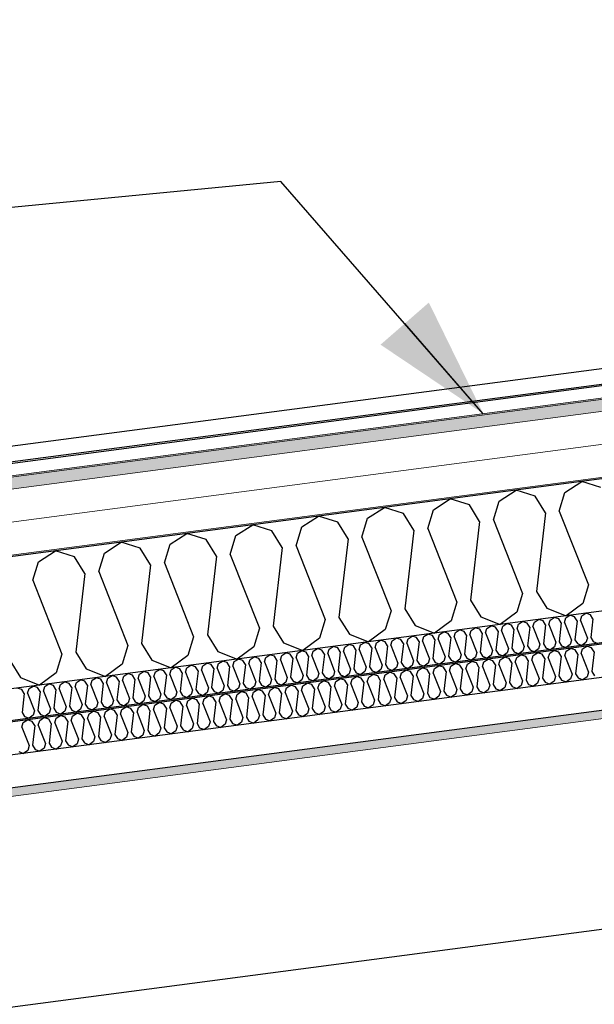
# Model space of a CAD drawing. Header units: millimetres. Extents: x -82116 to -58113, y 850 to 13065.
# Tile 30 of 78: x -71860 to -70984, y 7575 to 9076. Entities that reach past the tile are written whole.
import ezdxf

# ---------------------------------------------------------------- set-up
doc = ezdxf.new("R2010")
doc.units = ezdxf.units.MM
doc.header["$LTSCALE"] = 0.5
doc.header["$MEASUREMENT"] = 0
doc.linetypes.add('PLINE', pattern=[0])
for name, color, linetype in [('223- Bjelker', 7, 'Continuous'), ('256- Faste himlinger og overflatebehandling (Skravur)(Nye konstruksjoner)', 7, 'Continuous'), ('256- Faste himlinger og overflatebehandling(Nye konstruksjoner)', 7, 'Continuous'), ('261- Primærkonstruksjon (tak)', 7, 'Continuous'), ('261- Primærkonstruksjon (tak) (Skravur)', 7, 'Continuous'), ('262- Taktekking (Skravur)(Nye konstruksjoner)', 7, 'Continuous'), ('265- Gesimser_ takrenner og nedløp(Nye konstruksjoner)', 7, 'Continuous'), ('832- Tekst bygning(Nye konstruksjoner)', 7, 'Continuous')]:
    doc.layers.add(name, color=color, linetype=linetype)
doc.layers.add('236- Innvendig kledning og overflate(Nye konstruksjoner)', color=7, linetype='Continuous', lineweight=0)
doc.layers.add('262- Taktekking(Nye konstruksjoner)', color=7, linetype='Continuous', lineweight=0)
doc.dimstyles.new('GENERATED_STYLE__1', dxfattribs={"dimtxt": 0.18, "dimasz": 182.4, "dimexe": 0.18, "dimexo": 0.0625, "dimgap": 0, "dimtad": 0, "dimtih": 1, "dimtoh": 1, "dimdec": 4, "dimzin": 0, "dimdsep": 46, "dimcen": 0.09, "dimadec": 0, "dimazin": 0, "dimtfac": 1, "dimtdec": 4, "dimtmove": 0, "dimatfit": 3, "dimldrblk": 'ARROWHEAD_5', "dimfxl": 1, "dimtolj": 1, "dimtzin": 0, "dimarcsym": 0})

# ---------------------------------------------------------------- blocks, each defined once
blk = doc.blocks.new('*X4')
at = {"layer": '261- Primærkonstruksjon (tak) (Skravur)', "linetype": 'PLINE'}
for p, q in [((-71028.7, 8355.6), (-71003, 8372.2)), ((-70973.9, 8362.8), (-71003, 8372.2)), ((-71129, 8342.4), (-71103.3, 8359)), ((-71074.2, 8349.6), (-71103.3, 8359)), ((-71058.5, 8324.3), (-71074.2, 8349.6)), ((-71037.4, 8327.1), (-71028.7, 8355.6)), ((-71229.3, 8329.2), (-71203.6, 8345.7)), ((-71174.5, 8336.4), (-71203.6, 8345.7)), ((-71158.8, 8311.1), (-71174.5, 8336.4)), ((-71137.7, 8313.9), (-71129, 8342.4)), ((-71429.9, 8302.8), (-71404.3, 8319.3)), ((-71375.2, 8310), (-71404.3, 8319.3)), ((-71329.6, 8316), (-71303.9, 8332.5)), ((-71274.8, 8323.2), (-71303.9, 8332.5)), ((-71259.1, 8297.9), (-71274.8, 8323.2)), ((-71238, 8300.7), (-71229.3, 8329.2)), ((-71058.5, 8324.3), (-71072.2, 8204.2)), ((-71037.4, 8327.1), (-70993, 8214.6)), ((-71530.2, 8289.6), (-71504.6, 8306.1)), ((-71475.5, 8296.8), (-71504.6, 8306.1)), ((-71438.6, 8274.3), (-71429.9, 8302.8)), ((-71359.4, 8284.7), (-71375.2, 8310)), ((-71338.3, 8287.5), (-71329.6, 8316)), ((-71158.8, 8311.1), (-71172.5, 8191)), ((-71137.7, 8313.9), (-71093.3, 8201.4)), ((-71630.5, 8276.4), (-71604.9, 8292.9)), ((-71575.8, 8283.6), (-71604.9, 8292.9)), ((-71538.9, 8261.1), (-71530.2, 8289.6)), ((-71459.7, 8271.5), (-71475.5, 8296.8)), ((-71259.1, 8297.9), (-71272.9, 8177.8)), ((-71238, 8300.7), (-71193.6, 8188.2)), ((-71730.9, 8263.1), (-71705.2, 8279.7)), ((-71676.1, 8270.4), (-71705.2, 8279.7)), ((-71639.2, 8247.9), (-71630.5, 8276.4)), ((-71560, 8258.3), (-71575.8, 8283.6)), ((-71438.6, 8274.3), (-71394.2, 8161.8)), ((-71359.4, 8284.7), (-71373.2, 8164.6)), ((-71338.3, 8287.5), (-71293.9, 8175)), ((-71831.2, 8249.9), (-71805.5, 8266.5)), ((-71776.4, 8257.2), (-71805.5, 8266.5)), ((-71739.5, 8234.7), (-71730.9, 8263.1)), ((-71660.3, 8245.1), (-71676.1, 8270.4)), ((-71560, 8258.3), (-71573.8, 8138.2)), ((-71538.9, 8261.1), (-71494.5, 8148.6)), ((-71459.7, 8271.5), (-71473.5, 8151.4)), ((-71839.8, 8221.5), (-71831.2, 8249.9)), ((-71760.6, 8231.9), (-71776.4, 8257.2)), ((-71660.3, 8245.1), (-71674.1, 8125)), ((-71639.2, 8247.9), (-71594.8, 8135.4)), ((-71760.6, 8231.9), (-71774.4, 8111.8)), ((-71739.5, 8234.7), (-71695.2, 8122.2)), ((-71839.8, 8221.5), (-71795.5, 8109)), ((-70993, 8214.6), (-71001.7, 8186.2)), ((-71093.3, 8201.4), (-71102, 8173)), ((-71072.2, 8204.2), (-71056.5, 8178.9)), ((-71193.6, 8188.2), (-71202.3, 8159.7)), ((-71172.5, 8191), (-71156.8, 8165.7)), ((-71001.7, 8186.2), (-71027.1, 8167.3)), ((-71293.9, 8175), (-71302.6, 8146.5)), ((-71272.9, 8177.8), (-71257.1, 8152.5)), ((-71102, 8173), (-71127.4, 8154.1)), ((-71056.5, 8178.9), (-71027.1, 8167.3)), ((-71394.2, 8161.8), (-71402.9, 8133.3)), ((-71373.2, 8164.6), (-71357.4, 8139.3)), ((-71257.1, 8152.5), (-71227.7, 8140.9)), ((-71202.3, 8159.7), (-71227.7, 8140.9)), ((-71156.8, 8165.7), (-71127.4, 8154.1)), ((-71573.8, 8138.2), (-71558, 8112.9)), ((-71494.5, 8148.6), (-71503.2, 8120.1)), ((-71473.5, 8151.4), (-71457.7, 8126.1)), ((-71357.4, 8139.3), (-71328, 8127.7)), ((-71302.6, 8146.5), (-71328, 8127.7)), ((-71674.1, 8125), (-71658.3, 8099.7)), ((-71594.8, 8135.4), (-71603.5, 8106.9)), ((-71457.7, 8126.1), (-71428.3, 8114.4)), ((-71402.9, 8133.3), (-71428.3, 8114.4)), ((-71795.5, 8109), (-71804.1, 8080.5)), ((-71774.4, 8111.8), (-71758.6, 8086.5)), ((-71695.2, 8122.2), (-71703.8, 8093.7)), ((-71558, 8112.9), (-71528.6, 8101.2)), ((-71503.2, 8120.1), (-71528.6, 8101.2)), ((-71874.7, 8098.6), (-71858.9, 8073.3)), ((-71703.8, 8093.7), (-71729.2, 8074.8)), ((-71658.3, 8099.7), (-71628.9, 8088)), ((-71603.5, 8106.9), (-71628.9, 8088)), ((-71804.1, 8080.5), (-71829.5, 8061.6)), ((-71758.6, 8086.5), (-71729.2, 8074.8)), ((-71858.9, 8073.3), (-71829.5, 8061.6))]:
    blk.add_line(p, q, dxfattribs=at)
blk = doc.blocks.new('*X14')
at = {"layer": '256- Faste himlinger og overflatebehandling (Skravur)(Nye konstruksjoner)', "linetype": 'PLINE'}
for p, q in [((-71027.2, 8164.1), (-71021.1, 8168.1)), ((-71014.1, 8165.8), (-71021.1, 8168.1)), ((-71003.1, 8167.3), (-70997, 8171.2)), ((-70990, 8169), (-70997, 8171.2)), ((-70986.2, 8162.9), (-70990, 8169)), ((-71123.5, 8151.4), (-71117.3, 8155.4)), ((-71110.4, 8153.1), (-71117.3, 8155.4)), ((-71106.6, 8147.1), (-71110.4, 8153.1)), ((-71101.5, 8147.7), (-71099.4, 8154.6)), ((-71099.4, 8154.6), (-71093.3, 8158.6)), ((-71086.3, 8156.3), (-71093.3, 8158.6)), ((-71082.5, 8150.2), (-71086.3, 8156.3)), ((-71077.5, 8150.9), (-71075.4, 8157.7)), ((-71075.4, 8157.7), (-71069.2, 8161.7)), ((-71062.2, 8159.5), (-71069.2, 8161.7)), ((-71058.4, 8153.4), (-71062.2, 8159.5)), ((-71058.4, 8153.4), (-71061.7, 8124.6)), ((-71053.4, 8154.1), (-71051.3, 8160.9)), ((-71053.4, 8154.1), (-71042.7, 8127.1)), ((-71051.3, 8160.9), (-71045.1, 8164.9)), ((-71038.1, 8162.6), (-71045.1, 8164.9)), ((-71034.4, 8156.6), (-71038.1, 8162.6)), ((-71034.4, 8156.6), (-71037.7, 8127.7)), ((-71029.3, 8157.2), (-71027.2, 8164.1)), ((-71029.3, 8157.2), (-71018.7, 8130.3)), ((-71010.3, 8159.8), (-71014.1, 8165.8)), ((-71010.3, 8159.8), (-71013.6, 8130.9)), ((-71005.2, 8160.4), (-71003.1, 8167.3)), ((-71005.2, 8160.4), (-70994.6, 8133.4)), ((-70986.2, 8162.9), (-70989.5, 8134.1)), ((-71243.9, 8135.6), (-71237.7, 8139.5)), ((-71230.7, 8137.3), (-71237.7, 8139.5)), ((-71221.9, 8131.9), (-71219.8, 8138.7)), ((-71219.8, 8138.7), (-71213.6, 8142.7)), ((-71206.7, 8140.5), (-71213.6, 8142.7)), ((-71202.9, 8134.4), (-71206.7, 8140.5)), ((-71197.8, 8135.1), (-71195.7, 8141.9)), ((-71195.7, 8141.9), (-71189.6, 8145.9)), ((-71182.6, 8143.6), (-71189.6, 8145.9)), ((-71178.8, 8137.6), (-71182.6, 8143.6)), ((-71178.8, 8137.6), (-71182.1, 8108.7)), ((-71173.7, 8138.2), (-71171.7, 8145.1)), ((-71173.7, 8138.2), (-71163.1, 8111.2)), ((-71171.7, 8145.1), (-71165.5, 8149)), ((-71158.5, 8146.8), (-71165.5, 8149)), ((-71154.7, 8140.7), (-71158.5, 8146.8)), ((-71154.7, 8140.7), (-71158, 8111.9)), ((-71149.7, 8141.4), (-71147.6, 8148.2)), ((-71149.7, 8141.4), (-71139, 8114.4)), ((-71147.6, 8148.2), (-71141.4, 8152.2)), ((-71134.4, 8150), (-71141.4, 8152.2)), ((-71130.7, 8143.9), (-71134.4, 8150)), ((-71130.7, 8143.9), (-71134, 8115.1)), ((-71125.6, 8144.6), (-71123.5, 8151.4)), ((-71125.6, 8144.6), (-71114.9, 8117.6)), ((-71106.6, 8147.1), (-71109.9, 8118.2)), ((-71101.5, 8147.7), (-71090.9, 8120.7)), ((-71082.5, 8150.2), (-71085.8, 8121.4)), ((-71077.5, 8150.9), (-71066.8, 8123.9)), ((-71364.2, 8119.7), (-71358.1, 8123.7)), ((-71351.1, 8121.4), (-71358.1, 8123.7)), ((-71342.3, 8116), (-71340.2, 8122.9)), ((-71340.2, 8122.9), (-71334, 8126.9)), ((-71327, 8124.6), (-71334, 8126.9)), ((-71323.2, 8118.6), (-71327, 8124.6)), ((-71318.2, 8119.2), (-71316.1, 8126.1)), ((-71316.1, 8126.1), (-71309.9, 8130)), ((-71303, 8127.8), (-71309.9, 8130)), ((-71299.2, 8121.7), (-71303, 8127.8)), ((-71294.1, 8122.4), (-71292, 8129.2)), ((-71292, 8129.2), (-71285.9, 8133.2)), ((-71278.9, 8131), (-71285.9, 8133.2)), ((-71275.1, 8124.9), (-71278.9, 8131)), ((-71275.1, 8124.9), (-71278.4, 8096.1)), ((-71270, 8125.6), (-71268, 8132.4)), ((-71270, 8125.6), (-71259.4, 8098.6)), ((-71268, 8132.4), (-71261.8, 8136.4)), ((-71254.8, 8134.1), (-71261.8, 8136.4)), ((-71251, 8128.1), (-71254.8, 8134.1)), ((-71251, 8128.1), (-71254.3, 8099.2)), ((-71246, 8128.7), (-71243.9, 8135.6)), ((-71246, 8128.7), (-71235.3, 8101.7)), ((-71227, 8131.2), (-71230.7, 8137.3)), ((-71227, 8131.2), (-71230.3, 8102.4)), ((-71221.9, 8131.9), (-71211.2, 8104.9)), ((-71202.9, 8134.4), (-71206.2, 8105.6)), ((-71197.8, 8135.1), (-71187.2, 8108.1)), ((-71066.8, 8123.9), (-71068.9, 8117.1)), ((-71061.7, 8124.6), (-71058, 8118.5)), ((-71042.7, 8127.1), (-71044.8, 8120.3)), ((-71037.7, 8127.7), (-71033.9, 8121.7)), ((-71020.7, 8123.4), (-71026.8, 8118.9)), ((-71018.7, 8130.3), (-71020.7, 8123.4)), ((-71013.6, 8130.9), (-71009.8, 8124.9)), ((-71009.8, 8124.9), (-71002.8, 8122.1)), ((-70996.7, 8126.6), (-71002.8, 8122.1)), ((-70994.6, 8133.4), (-70996.7, 8126.6)), ((-70989.5, 8134.1), (-70985.7, 8128)), ((-70985.7, 8128), (-70978.7, 8125.2)), ((-71484.6, 8103.9), (-71478.5, 8107.8)), ((-71471.5, 8105.6), (-71478.5, 8107.8)), ((-71460.5, 8107), (-71454.4, 8111)), ((-71447.4, 8108.8), (-71454.4, 8111)), ((-71443.6, 8102.7), (-71447.4, 8108.8)), ((-71438.6, 8103.4), (-71436.5, 8110.2)), ((-71436.5, 8110.2), (-71430.3, 8114.2)), ((-71423.3, 8111.9), (-71430.3, 8114.2)), ((-71419.5, 8105.9), (-71423.3, 8111.9)), ((-71414.5, 8106.5), (-71412.4, 8113.4)), ((-71412.4, 8113.4), (-71406.2, 8117.3)), ((-71399.2, 8115.1), (-71406.2, 8117.3)), ((-71395.5, 8109), (-71399.2, 8115.1)), ((-71395.5, 8109), (-71398.8, 8080.2)), ((-71390.4, 8109.7), (-71388.3, 8116.5)), ((-71390.4, 8109.7), (-71379.8, 8082.7)), ((-71388.3, 8116.5), (-71382.2, 8120.5)), ((-71375.2, 8118.3), (-71382.2, 8120.5)), ((-71371.4, 8112.2), (-71375.2, 8118.3)), ((-71371.4, 8112.2), (-71374.7, 8083.4)), ((-71366.3, 8112.9), (-71364.2, 8119.7)), ((-71366.3, 8112.9), (-71355.7, 8085.9)), ((-71347.3, 8115.4), (-71351.1, 8121.4)), ((-71347.3, 8115.4), (-71350.6, 8086.5)), ((-71342.3, 8116), (-71331.6, 8089.1)), ((-71323.2, 8118.6), (-71326.5, 8089.7)), ((-71318.2, 8119.2), (-71307.5, 8092.2)), ((-71299.2, 8121.7), (-71302.5, 8092.9)), ((-71294.1, 8122.4), (-71283.5, 8095.4)), ((-71187.2, 8108.1), (-71189.2, 8101.2)), ((-71182.1, 8108.7), (-71178.3, 8102.7)), ((-71163.1, 8111.2), (-71165.2, 8104.4)), ((-71158, 8111.9), (-71154.3, 8105.8)), ((-71141.1, 8107.6), (-71147.2, 8103)), ((-71139, 8114.4), (-71141.1, 8107.6)), ((-71134, 8115.1), (-71130.2, 8109)), ((-71130.2, 8109), (-71123.1, 8106.2)), ((-71117, 8110.7), (-71123.1, 8106.2)), ((-71114.9, 8117.6), (-71117, 8110.7)), ((-71109.9, 8118.2), (-71106.1, 8112.2)), ((-71106.1, 8112.2), (-71099, 8109.4)), ((-71093, 8113.9), (-71099, 8109.4)), ((-71090.9, 8120.7), (-71093, 8113.9)), ((-71085.8, 8121.4), (-71082, 8115.4)), ((-71082, 8115.4), (-71075, 8112.5)), ((-71068.9, 8117.1), (-71075, 8112.5)), ((-71058, 8118.5), (-71050.9, 8115.7)), ((-71044.8, 8120.3), (-71050.9, 8115.7)), ((-71033.9, 8121.7), (-71026.8, 8118.9)), ((-71580.9, 8091.2), (-71574.7, 8095.2)), ((-71567.8, 8092.9), (-71574.7, 8095.2)), ((-71564, 8086.9), (-71567.8, 8092.9)), ((-71558.9, 8087.5), (-71556.8, 8094.4)), ((-71556.8, 8094.4), (-71550.7, 8098.3)), ((-71543.7, 8096.1), (-71550.7, 8098.3)), ((-71539.9, 8090), (-71543.7, 8096.1)), ((-71534.8, 8090.7), (-71532.8, 8097.5)), ((-71532.8, 8097.5), (-71526.6, 8101.5)), ((-71519.6, 8099.3), (-71526.6, 8101.5)), ((-71515.8, 8093.2), (-71519.6, 8099.3)), ((-71515.8, 8093.2), (-71519.1, 8064.4)), ((-71510.8, 8093.9), (-71508.7, 8100.7)), ((-71510.8, 8093.9), (-71500.1, 8066.9)), ((-71508.7, 8100.7), (-71502.5, 8104.7)), ((-71495.5, 8102.4), (-71502.5, 8104.7)), ((-71491.8, 8096.4), (-71495.5, 8102.4)), ((-71491.8, 8096.4), (-71495.1, 8067.5)), ((-71486.7, 8097), (-71484.6, 8103.9)), ((-71486.7, 8097), (-71476, 8070)), ((-71467.7, 8099.5), (-71471.5, 8105.6)), ((-71467.7, 8099.5), (-71471, 8070.7)), ((-71462.6, 8100.2), (-71460.5, 8107)), ((-71462.6, 8100.2), (-71452, 8073.2)), ((-71443.6, 8102.7), (-71446.9, 8073.9)), ((-71438.6, 8103.4), (-71427.9, 8076.4)), ((-71419.5, 8105.9), (-71422.8, 8077)), ((-71414.5, 8106.5), (-71403.8, 8079.5)), ((-71302.5, 8092.9), (-71298.7, 8086.8)), ((-71283.5, 8095.4), (-71285.5, 8088.6)), ((-71278.4, 8096.1), (-71274.6, 8090)), ((-71259.4, 8098.6), (-71261.5, 8091.7)), ((-71254.3, 8099.2), (-71250.5, 8093.2)), ((-71250.5, 8093.2), (-71243.5, 8090.4)), ((-71237.4, 8094.9), (-71243.5, 8090.4)), ((-71235.3, 8101.7), (-71237.4, 8094.9)), ((-71230.3, 8102.4), (-71226.5, 8096.3)), ((-71226.5, 8096.3), (-71219.4, 8093.5)), ((-71213.3, 8098.1), (-71219.4, 8093.5)), ((-71211.2, 8104.9), (-71213.3, 8098.1)), ((-71206.2, 8105.6), (-71202.4, 8099.5)), ((-71202.4, 8099.5), (-71195.3, 8096.7)), ((-71189.2, 8101.2), (-71195.3, 8096.7)), ((-71178.3, 8102.7), (-71171.3, 8099.9)), ((-71165.2, 8104.4), (-71171.3, 8099.9)), ((-71154.3, 8105.8), (-71147.2, 8103)), ((-71701.3, 8075.3), (-71695.1, 8079.3)), ((-71688.1, 8077.1), (-71695.1, 8079.3)), ((-71679.3, 8071.7), (-71677.2, 8078.5)), ((-71677.2, 8078.5), (-71671, 8082.5)), ((-71664.1, 8080.2), (-71671, 8082.5)), ((-71660.3, 8074.2), (-71664.1, 8080.2)), ((-71655.2, 8074.8), (-71653.1, 8081.7)), ((-71653.1, 8081.7), (-71647, 8085.7)), ((-71640, 8083.4), (-71647, 8085.7)), ((-71636.2, 8077.4), (-71640, 8083.4)), ((-71631.1, 8078), (-71629.1, 8084.8)), ((-71631.1, 8078), (-71620.5, 8051)), ((-71629.1, 8084.8), (-71622.9, 8088.8)), ((-71615.9, 8086.6), (-71622.9, 8088.8)), ((-71612.1, 8080.5), (-71615.9, 8086.6)), ((-71612.1, 8080.5), (-71615.4, 8051.7)), ((-71607.1, 8081.2), (-71605, 8088)), ((-71607.1, 8081.2), (-71596.4, 8054.2)), ((-71605, 8088), (-71598.8, 8092)), ((-71591.8, 8089.7), (-71598.8, 8092)), ((-71588.1, 8083.7), (-71591.8, 8089.7)), ((-71588.1, 8083.7), (-71591.4, 8054.9)), ((-71583, 8084.4), (-71580.9, 8091.2)), ((-71583, 8084.4), (-71572.3, 8057.4)), ((-71564, 8086.9), (-71567.3, 8058)), ((-71558.9, 8087.5), (-71548.3, 8060.5)), ((-71539.9, 8090), (-71543.2, 8061.2)), ((-71534.8, 8090.7), (-71524.2, 8063.7)), ((-71403.8, 8079.5), (-71405.9, 8072.7)), ((-71398.8, 8080.2), (-71395, 8074.1)), ((-71379.8, 8082.7), (-71381.8, 8075.9)), ((-71374.7, 8083.4), (-71370.9, 8077.3)), ((-71357.8, 8079), (-71363.9, 8074.5)), ((-71355.7, 8085.9), (-71357.8, 8079)), ((-71350.6, 8086.5), (-71346.8, 8080.5)), ((-71346.8, 8080.5), (-71339.8, 8077.7)), ((-71333.7, 8082.2), (-71339.8, 8077.7)), ((-71331.6, 8089.1), (-71333.7, 8082.2)), ((-71326.5, 8089.7), (-71322.8, 8083.7)), ((-71322.8, 8083.7), (-71315.7, 8080.9)), ((-71309.6, 8085.4), (-71315.7, 8080.9)), ((-71307.5, 8092.2), (-71309.6, 8085.4)), ((-71298.7, 8086.8), (-71291.6, 8084)), ((-71285.5, 8088.6), (-71291.6, 8084)), ((-71274.6, 8090), (-71267.6, 8087.2)), ((-71261.5, 8091.7), (-71267.6, 8087.2)), ((-71821.6, 8059.5), (-71815.5, 8063.5)), ((-71808.5, 8061.2), (-71815.5, 8063.5)), ((-71799.7, 8055.8), (-71797.6, 8062.7)), ((-71797.6, 8062.7), (-71791.4, 8066.6)), ((-71784.4, 8064.4), (-71791.4, 8066.6)), ((-71780.6, 8058.3), (-71784.4, 8064.4)), ((-71775.6, 8059), (-71773.5, 8065.8)), ((-71773.5, 8065.8), (-71767.3, 8069.8)), ((-71760.4, 8067.6), (-71767.3, 8069.8)), ((-71756.6, 8061.5), (-71760.4, 8067.6)), ((-71751.5, 8062.2), (-71749.4, 8069)), ((-71749.4, 8069), (-71743.3, 8073)), ((-71736.3, 8070.7), (-71743.3, 8073)), ((-71732.5, 8064.7), (-71736.3, 8070.7)), ((-71732.5, 8064.7), (-71735.8, 8035.8)), ((-71727.4, 8065.3), (-71725.4, 8072.2)), ((-71727.4, 8065.3), (-71716.8, 8038.3)), ((-71725.4, 8072.2), (-71719.2, 8076.1)), ((-71712.2, 8073.9), (-71719.2, 8076.1)), ((-71708.4, 8067.8), (-71712.2, 8073.9)), ((-71708.4, 8067.8), (-71711.7, 8039)), ((-71703.4, 8068.5), (-71701.3, 8075.3)), ((-71703.4, 8068.5), (-71692.7, 8041.5)), ((-71684.3, 8071), (-71688.1, 8077.1)), ((-71684.3, 8071), (-71687.7, 8042.2)), ((-71679.3, 8071.7), (-71668.6, 8044.7)), ((-71660.3, 8074.2), (-71663.6, 8045.3)), ((-71655.2, 8074.8), (-71644.6, 8047.8)), ((-71636.2, 8077.4), (-71639.5, 8048.5)), ((-71524.2, 8063.7), (-71526.3, 8056.9)), ((-71519.1, 8064.4), (-71515.4, 8058.3)), ((-71500.1, 8066.9), (-71502.2, 8060)), ((-71495.1, 8067.5), (-71491.3, 8061.5)), ((-71478.1, 8063.2), (-71484.2, 8058.7)), ((-71476, 8070), (-71478.1, 8063.2)), ((-71471, 8070.7), (-71467.2, 8064.6)), ((-71467.2, 8064.6), (-71460.2, 8061.8)), ((-71454.1, 8066.4), (-71460.2, 8061.8)), ((-71452, 8073.2), (-71454.1, 8066.4)), ((-71446.9, 8073.9), (-71443.1, 8067.8)), ((-71443.1, 8067.8), (-71436.1, 8065)), ((-71430, 8069.5), (-71436.1, 8065)), ((-71427.9, 8076.4), (-71430, 8069.5)), ((-71422.8, 8077), (-71419.1, 8071)), ((-71419.1, 8071), (-71412, 8068.2)), ((-71405.9, 8072.7), (-71412, 8068.2)), ((-71395, 8074.1), (-71387.9, 8071.3)), ((-71381.8, 8075.9), (-71387.9, 8071.3)), ((-71370.9, 8077.3), (-71363.9, 8074.5)), ((-71856.6, 8054.9), (-71863.6, 8057.1)), ((-71852.9, 8048.8), (-71856.6, 8054.9)), ((-71852.9, 8048.8), (-71856.2, 8020)), ((-71847.8, 8049.5), (-71845.7, 8056.3)), ((-71847.8, 8049.5), (-71837.2, 8022.5)), ((-71845.7, 8056.3), (-71839.6, 8060.3)), ((-71832.6, 8058.1), (-71839.6, 8060.3)), ((-71828.8, 8052), (-71832.6, 8058.1)), ((-71828.8, 8052), (-71832.1, 8023.2)), ((-71823.7, 8052.7), (-71821.6, 8059.5)), ((-71823.7, 8052.7), (-71813.1, 8025.7)), ((-71804.7, 8055.2), (-71808.5, 8061.2)), ((-71804.7, 8055.2), (-71808, 8026.3)), ((-71799.7, 8055.8), (-71789, 8028.8)), ((-71780.6, 8058.3), (-71783.9, 8029.5)), ((-71775.6, 8059), (-71764.9, 8032)), ((-71756.6, 8061.5), (-71759.9, 8032.7)), ((-71751.5, 8062.2), (-71740.9, 8035.2)), ((-71644.6, 8047.8), (-71646.6, 8041)), ((-71639.5, 8048.5), (-71635.7, 8042.5)), ((-71620.5, 8051), (-71622.6, 8044.2)), ((-71615.4, 8051.7), (-71611.6, 8045.6)), ((-71598.5, 8047.4), (-71604.6, 8042.8)), ((-71596.4, 8054.2), (-71598.5, 8047.4)), ((-71591.4, 8054.9), (-71587.6, 8048.8)), ((-71587.6, 8048.8), (-71580.5, 8046)), ((-71574.4, 8050.5), (-71580.5, 8046)), ((-71572.3, 8057.4), (-71574.4, 8050.5)), ((-71567.3, 8058), (-71563.5, 8052)), ((-71563.5, 8052), (-71556.4, 8049.2)), ((-71550.4, 8053.7), (-71556.4, 8049.2)), ((-71548.3, 8060.5), (-71550.4, 8053.7)), ((-71543.2, 8061.2), (-71539.4, 8055.1)), ((-71539.4, 8055.1), (-71532.4, 8052.3)), ((-71526.3, 8056.9), (-71532.4, 8052.3)), ((-71515.4, 8058.3), (-71508.3, 8055.5)), ((-71502.2, 8060), (-71508.3, 8055.5)), ((-71491.3, 8061.5), (-71484.2, 8058.7)), ((-71759.9, 8032.7), (-71756.1, 8026.6)), ((-71740.9, 8035.2), (-71742.9, 8028.3)), ((-71735.8, 8035.8), (-71732, 8029.8)), ((-71716.8, 8038.3), (-71718.9, 8031.5)), ((-71711.7, 8039), (-71707.9, 8032.9)), ((-71707.9, 8032.9), (-71700.9, 8030.1)), ((-71694.8, 8034.7), (-71700.9, 8030.1)), ((-71692.7, 8041.5), (-71694.8, 8034.7)), ((-71687.7, 8042.2), (-71683.9, 8036.1)), ((-71683.9, 8036.1), (-71676.8, 8033.3)), ((-71670.7, 8037.8), (-71676.8, 8033.3)), ((-71668.6, 8044.7), (-71670.7, 8037.8)), ((-71663.6, 8045.3), (-71659.8, 8039.3)), ((-71659.8, 8039.3), (-71652.7, 8036.5)), ((-71646.6, 8041), (-71652.7, 8036.5)), ((-71635.7, 8042.5), (-71628.7, 8039.7)), ((-71622.6, 8044.2), (-71628.7, 8039.7)), ((-71611.6, 8045.6), (-71604.6, 8042.8)), ((-71856.2, 8020), (-71852.4, 8013.9)), ((-71837.2, 8022.5), (-71839.2, 8015.7)), ((-71832.1, 8023.2), (-71828.3, 8017.1)), ((-71815.2, 8018.8), (-71821.3, 8014.3)), ((-71813.1, 8025.7), (-71815.2, 8018.8)), ((-71808, 8026.3), (-71804.2, 8020.3)), ((-71804.2, 8020.3), (-71797.2, 8017.5)), ((-71791.1, 8022), (-71797.2, 8017.5)), ((-71789, 8028.8), (-71791.1, 8022)), ((-71783.9, 8029.5), (-71780.2, 8023.4)), ((-71780.2, 8023.4), (-71773.1, 8020.6)), ((-71767, 8025.2), (-71773.1, 8020.6)), ((-71764.9, 8032), (-71767, 8025.2)), ((-71756.1, 8026.6), (-71749, 8023.8)), ((-71742.9, 8028.3), (-71749, 8023.8)), ((-71732, 8029.8), (-71725, 8027)), ((-71718.9, 8031.5), (-71725, 8027)), ((-71852.4, 8013.9), (-71845.3, 8011.1)), ((-71839.2, 8015.7), (-71845.3, 8011.1)), ((-71828.3, 8017.1), (-71821.3, 8014.3))]:
    blk.add_line(p, q, dxfattribs=at)
blk = doc.blocks.new('*X15')
at = {"layer": '256- Faste himlinger og overflatebehandling (Skravur)(Nye konstruksjoner)', "linetype": 'PLINE'}
for p, q in [((-71102.2, 8103.6), (-71095.8, 8107.8)), ((-71088.5, 8105.5), (-71095.8, 8107.8)), ((-71077.1, 8106.9), (-71070.7, 8111.1)), ((-71063.4, 8108.8), (-71070.7, 8111.1)), ((-71059.5, 8102.4), (-71063.4, 8108.8)), ((-71054.2, 8103.1), (-71052, 8110.3)), ((-71052, 8110.3), (-71045.6, 8114.4)), ((-71038.3, 8112.1), (-71045.6, 8114.4)), ((-71034.4, 8105.7), (-71038.3, 8112.1)), ((-71029.1, 8106.4), (-71027, 8113.6)), ((-71027, 8113.6), (-71020.5, 8117.7)), ((-71013.3, 8115.4), (-71020.5, 8117.7)), ((-71009.3, 8109), (-71013.3, 8115.4)), ((-71009.3, 8109), (-71012.8, 8079)), ((-71004.1, 8109.7), (-71001.9, 8116.9)), ((-71004.1, 8109.7), (-70993, 8081.6)), ((-71001.9, 8116.9), (-70995.5, 8121)), ((-70988.2, 8118.7), (-70995.5, 8121)), ((-70984.3, 8112.3), (-70988.2, 8118.7)), ((-70984.3, 8112.3), (-70987.7, 8082.3)), ((-71202.5, 8090.4), (-71196.1, 8094.6)), ((-71188.8, 8092.2), (-71196.1, 8094.6)), ((-71179.6, 8086.6), (-71177.4, 8093.7)), ((-71177.4, 8093.7), (-71171, 8097.9)), ((-71163.7, 8095.5), (-71171, 8097.9)), ((-71159.8, 8089.2), (-71163.7, 8095.5)), ((-71154.5, 8089.9), (-71152.4, 8097)), ((-71152.4, 8097), (-71145.9, 8101.2)), ((-71138.7, 8098.8), (-71145.9, 8101.2)), ((-71134.7, 8092.5), (-71138.7, 8098.8)), ((-71134.7, 8092.5), (-71138.2, 8062.5)), ((-71129.4, 8093.2), (-71127.3, 8100.3)), ((-71129.4, 8093.2), (-71118.3, 8065.1)), ((-71127.3, 8100.3), (-71120.9, 8104.5)), ((-71113.6, 8102.1), (-71120.9, 8104.5)), ((-71109.6, 8095.8), (-71113.6, 8102.1)), ((-71109.6, 8095.8), (-71113.1, 8065.8)), ((-71104.4, 8096.5), (-71102.2, 8103.6)), ((-71104.4, 8096.5), (-71093.3, 8068.4)), ((-71084.6, 8099.1), (-71088.5, 8105.5)), ((-71084.6, 8099.1), (-71088, 8069.1)), ((-71079.3, 8099.8), (-71077.1, 8106.9)), ((-71079.3, 8099.8), (-71068.2, 8071.7)), ((-71059.5, 8102.4), (-71062.9, 8072.4)), ((-71054.2, 8103.1), (-71043.1, 8075)), ((-71034.4, 8105.7), (-71037.9, 8075.7)), ((-71029.1, 8106.4), (-71018, 8078.3)), ((-71327.9, 8073.9), (-71321.5, 8078.1)), ((-71314.2, 8075.7), (-71321.5, 8078.1)), ((-71302.8, 8077.2), (-71296.4, 8081.4)), ((-71289.1, 8079), (-71296.4, 8081.4)), ((-71285.2, 8072.7), (-71289.1, 8079)), ((-71279.9, 8073.4), (-71277.7, 8080.5)), ((-71277.7, 8080.5), (-71271.3, 8084.7)), ((-71264, 8082.3), (-71271.3, 8084.7)), ((-71260.1, 8076), (-71264, 8082.3)), ((-71254.8, 8076.7), (-71252.7, 8083.8)), ((-71252.7, 8083.8), (-71246.2, 8088)), ((-71239, 8085.6), (-71246.2, 8088)), ((-71235, 8079.3), (-71239, 8085.6)), ((-71235, 8079.3), (-71238.5, 8049.3)), ((-71229.8, 8080), (-71227.6, 8087.1)), ((-71229.8, 8080), (-71218.7, 8051.9)), ((-71227.6, 8087.1), (-71221.2, 8091.3)), ((-71213.9, 8088.9), (-71221.2, 8091.3)), ((-71209.9, 8082.6), (-71213.9, 8088.9)), ((-71209.9, 8082.6), (-71213.4, 8052.6)), ((-71204.7, 8083.3), (-71202.5, 8090.4)), ((-71204.7, 8083.3), (-71193.6, 8055.2)), ((-71184.9, 8085.9), (-71188.8, 8092.2)), ((-71184.9, 8085.9), (-71188.3, 8055.9)), ((-71179.6, 8086.6), (-71168.5, 8058.5)), ((-71159.8, 8089.2), (-71163.2, 8059.2)), ((-71154.5, 8089.9), (-71143.4, 8061.8)), ((-71018, 8078.3), (-71020.2, 8071.2)), ((-71012.8, 8079), (-71008.8, 8072.7)), ((-70993, 8081.6), (-70995.1, 8074.5)), ((-70987.7, 8082.3), (-70983.8, 8076)), ((-71428.2, 8060.7), (-71421.8, 8064.9)), ((-71414.5, 8062.5), (-71421.8, 8064.9)), ((-71410.6, 8056.2), (-71414.5, 8062.5)), ((-71405.3, 8056.9), (-71403.1, 8064)), ((-71403.1, 8064), (-71396.7, 8068.2)), ((-71389.4, 8065.8), (-71396.7, 8068.2)), ((-71385.5, 8059.5), (-71389.4, 8065.8)), ((-71380.2, 8060.2), (-71378, 8067.3)), ((-71378, 8067.3), (-71371.6, 8071.5)), ((-71364.3, 8069.1), (-71371.6, 8071.5)), ((-71360.4, 8062.8), (-71364.3, 8069.1)), ((-71360.4, 8062.8), (-71363.8, 8032.8)), ((-71355.1, 8063.5), (-71353, 8070.6)), ((-71355.1, 8063.5), (-71344, 8035.4)), ((-71353, 8070.6), (-71346.5, 8074.8)), ((-71339.3, 8072.4), (-71346.5, 8074.8)), ((-71335.3, 8066.1), (-71339.3, 8072.4)), ((-71335.3, 8066.1), (-71338.8, 8036.1)), ((-71330.1, 8066.8), (-71327.9, 8073.9)), ((-71330.1, 8066.8), (-71319, 8038.7)), ((-71310.3, 8069.4), (-71314.2, 8075.7)), ((-71310.3, 8069.4), (-71313.7, 8039.4)), ((-71305, 8070.1), (-71302.8, 8077.2)), ((-71305, 8070.1), (-71293.9, 8042)), ((-71285.2, 8072.7), (-71288.6, 8042.7)), ((-71279.9, 8073.4), (-71268.8, 8045.3)), ((-71260.1, 8076), (-71263.5, 8046)), ((-71254.8, 8076.7), (-71243.7, 8048.6)), ((-71138.2, 8062.5), (-71134.2, 8056.2)), ((-71118.3, 8065.1), (-71120.5, 8058)), ((-71113.1, 8065.8), (-71109.1, 8059.5)), ((-71093.3, 8068.4), (-71095.4, 8061.3)), ((-71088, 8069.1), (-71084.1, 8062.8)), ((-71084.1, 8062.8), (-71076.7, 8059.9)), ((-71070.4, 8064.6), (-71076.7, 8059.9)), ((-71068.2, 8071.7), (-71070.4, 8064.6)), ((-71062.9, 8072.4), (-71059, 8066.1)), ((-71059, 8066.1), (-71051.6, 8063.2)), ((-71045.3, 8067.9), (-71051.6, 8063.2)), ((-71043.1, 8075), (-71045.3, 8067.9)), ((-71037.9, 8075.7), (-71033.9, 8069.4)), ((-71033.9, 8069.4), (-71026.6, 8066.5)), ((-71020.2, 8071.2), (-71026.6, 8066.5)), ((-71008.8, 8072.7), (-71001.5, 8069.8)), ((-70995.1, 8074.5), (-71001.5, 8069.8)), ((-71553.6, 8044.2), (-71547.2, 8048.4)), ((-71539.9, 8046), (-71547.2, 8048.4)), ((-71530.7, 8040.4), (-71528.5, 8047.5)), ((-71528.5, 8047.5), (-71522.1, 8051.7)), ((-71514.8, 8049.3), (-71522.1, 8051.7)), ((-71510.9, 8043), (-71514.8, 8049.3)), ((-71505.6, 8043.7), (-71503.4, 8050.8)), ((-71503.4, 8050.8), (-71497, 8055)), ((-71489.7, 8052.6), (-71497, 8055)), ((-71485.8, 8046.3), (-71489.7, 8052.6)), ((-71480.5, 8047), (-71478.3, 8054.1)), ((-71478.3, 8054.1), (-71471.9, 8058.3)), ((-71464.7, 8055.9), (-71471.9, 8058.3)), ((-71460.7, 8049.6), (-71464.7, 8055.9)), ((-71460.7, 8049.6), (-71464.2, 8019.6)), ((-71455.4, 8050.3), (-71453.3, 8057.4)), ((-71455.4, 8050.3), (-71444.3, 8022.2)), ((-71453.3, 8057.4), (-71446.8, 8061.6)), ((-71439.6, 8059.2), (-71446.8, 8061.6)), ((-71435.6, 8052.9), (-71439.6, 8059.2)), ((-71435.6, 8052.9), (-71439.1, 8022.9)), ((-71430.4, 8053.6), (-71428.2, 8060.7)), ((-71430.4, 8053.6), (-71419.3, 8025.5)), ((-71410.6, 8056.2), (-71414, 8026.2)), ((-71405.3, 8056.9), (-71394.2, 8028.8)), ((-71385.5, 8059.5), (-71388.9, 8029.5)), ((-71380.2, 8060.2), (-71369.1, 8032.1)), ((-71243.7, 8048.6), (-71245.9, 8041.5)), ((-71238.5, 8049.3), (-71234.5, 8043)), ((-71218.7, 8051.9), (-71220.8, 8044.8)), ((-71213.4, 8052.6), (-71209.4, 8046.3)), ((-71195.8, 8048.1), (-71202.1, 8043.4)), ((-71193.6, 8055.2), (-71195.8, 8048.1)), ((-71188.3, 8055.9), (-71184.4, 8049.6)), ((-71184.4, 8049.6), (-71177, 8046.7)), ((-71170.7, 8051.4), (-71177, 8046.7)), ((-71168.5, 8058.5), (-71170.7, 8051.4)), ((-71163.2, 8059.2), (-71159.3, 8052.9)), ((-71159.3, 8052.9), (-71151.9, 8050)), ((-71145.6, 8054.7), (-71151.9, 8050)), ((-71143.4, 8061.8), (-71145.6, 8054.7)), ((-71134.2, 8056.2), (-71126.9, 8053.3)), ((-71120.5, 8058), (-71126.9, 8053.3)), ((-71109.1, 8059.5), (-71101.8, 8056.6)), ((-71095.4, 8061.3), (-71101.8, 8056.6)), ((-71653.9, 8031), (-71647.5, 8035.2)), ((-71640.2, 8032.8), (-71647.5, 8035.2)), ((-71636.2, 8026.5), (-71640.2, 8032.8)), ((-71631, 8027.2), (-71628.8, 8034.3)), ((-71628.8, 8034.3), (-71622.4, 8038.5)), ((-71615.1, 8036.1), (-71622.4, 8038.5)), ((-71611.2, 8029.8), (-71615.1, 8036.1)), ((-71605.9, 8030.5), (-71603.7, 8037.6)), ((-71603.7, 8037.6), (-71597.3, 8041.8)), ((-71590, 8039.4), (-71597.3, 8041.8)), ((-71586.1, 8033.1), (-71590, 8039.4)), ((-71586.1, 8033.1), (-71589.5, 8003.1)), ((-71580.8, 8033.8), (-71578.7, 8040.9)), ((-71580.8, 8033.8), (-71569.7, 8005.7)), ((-71578.7, 8040.9), (-71572.2, 8045.1)), ((-71565, 8042.7), (-71572.2, 8045.1)), ((-71561, 8036.4), (-71565, 8042.7)), ((-71561, 8036.4), (-71564.5, 8006.4)), ((-71555.7, 8037.1), (-71553.6, 8044.2)), ((-71555.7, 8037.1), (-71544.7, 8009)), ((-71535.9, 8039.7), (-71539.9, 8046)), ((-71535.9, 8039.7), (-71539.4, 8009.7)), ((-71530.7, 8040.4), (-71519.6, 8012.3)), ((-71510.9, 8043), (-71514.3, 8013)), ((-71505.6, 8043.7), (-71494.5, 8015.6)), ((-71485.8, 8046.3), (-71489.2, 8016.3)), ((-71480.5, 8047), (-71469.4, 8018.9)), ((-71363.8, 8032.8), (-71359.9, 8026.5)), ((-71344, 8035.4), (-71346.2, 8028.3)), ((-71338.8, 8036.1), (-71334.8, 8029.8)), ((-71319, 8038.7), (-71321.1, 8031.6)), ((-71313.7, 8039.4), (-71309.8, 8033.1)), ((-71309.8, 8033.1), (-71302.4, 8030.2)), ((-71296.1, 8034.9), (-71302.4, 8030.2)), ((-71293.9, 8042), (-71296.1, 8034.9)), ((-71288.6, 8042.7), (-71284.7, 8036.4)), ((-71284.7, 8036.4), (-71277.3, 8033.5)), ((-71271, 8038.2), (-71277.3, 8033.5)), ((-71268.8, 8045.3), (-71271, 8038.2)), ((-71263.5, 8046), (-71259.6, 8039.7)), ((-71259.6, 8039.7), (-71252.2, 8036.8)), ((-71245.9, 8041.5), (-71252.2, 8036.8)), ((-71234.5, 8043), (-71227.2, 8040.1)), ((-71220.8, 8044.8), (-71227.2, 8040.1)), ((-71209.4, 8046.3), (-71202.1, 8043.4)), ((-71779.3, 8014.5), (-71772.8, 8018.7)), ((-71765.6, 8016.3), (-71772.8, 8018.7)), ((-71756.4, 8010.7), (-71754.2, 8017.8)), ((-71754.2, 8017.8), (-71747.8, 8022)), ((-71740.5, 8019.6), (-71747.8, 8022)), ((-71736.6, 8013.3), (-71740.5, 8019.6)), ((-71731.3, 8014), (-71729.1, 8021.1)), ((-71729.1, 8021.1), (-71722.7, 8025.3)), ((-71715.4, 8022.9), (-71722.7, 8025.3)), ((-71711.5, 8016.6), (-71715.4, 8022.9)), ((-71706.2, 8017.3), (-71704, 8024.4)), ((-71704, 8024.4), (-71697.6, 8028.6)), ((-71690.3, 8026.2), (-71697.6, 8028.6)), ((-71686.4, 8019.9), (-71690.3, 8026.2)), ((-71686.4, 8019.9), (-71689.8, 7989.9)), ((-71681.1, 8020.6), (-71679, 8027.7)), ((-71681.1, 8020.6), (-71670, 7992.5)), ((-71679, 8027.7), (-71672.5, 8031.9)), ((-71665.3, 8029.5), (-71672.5, 8031.9)), ((-71661.3, 8023.2), (-71665.3, 8029.5)), ((-71661.3, 8023.2), (-71664.8, 7993.2)), ((-71656.1, 8023.9), (-71653.9, 8031)), ((-71656.1, 8023.9), (-71645, 7995.8)), ((-71636.2, 8026.5), (-71639.7, 7996.5)), ((-71631, 8027.2), (-71619.9, 7999.1)), ((-71611.2, 8029.8), (-71614.6, 7999.8)), ((-71605.9, 8030.5), (-71594.8, 8002.4)), ((-71469.4, 8018.9), (-71471.6, 8011.8)), ((-71464.2, 8019.6), (-71460.2, 8013.3)), ((-71444.3, 8022.2), (-71446.5, 8015.1)), ((-71439.1, 8022.9), (-71435.1, 8016.6)), ((-71421.4, 8018.4), (-71427.8, 8013.6)), ((-71419.3, 8025.5), (-71421.4, 8018.4)), ((-71414, 8026.2), (-71410.1, 8019.9)), ((-71410.1, 8019.9), (-71402.7, 8017)), ((-71396.4, 8021.7), (-71402.7, 8017)), ((-71394.2, 8028.8), (-71396.4, 8021.7)), ((-71388.9, 8029.5), (-71385, 8023.2)), ((-71385, 8023.2), (-71377.6, 8020.3)), ((-71371.3, 8025), (-71377.6, 8020.3)), ((-71369.1, 8032.1), (-71371.3, 8025)), ((-71359.9, 8026.5), (-71352.6, 8023.6)), ((-71346.2, 8028.3), (-71352.6, 8023.6)), ((-71334.8, 8029.8), (-71327.5, 8026.9)), ((-71321.1, 8031.6), (-71327.5, 8026.9)), ((-71856.7, 7997.5), (-71854.5, 8004.6)), ((-71854.5, 8004.6), (-71848.1, 8008.7)), ((-71840.8, 8006.4), (-71848.1, 8008.7)), ((-71836.9, 8000.1), (-71840.8, 8006.4)), ((-71831.6, 8000.8), (-71829.4, 8007.9)), ((-71829.4, 8007.9), (-71823, 8012.1)), ((-71815.7, 8009.7), (-71823, 8012.1)), ((-71811.8, 8003.4), (-71815.7, 8009.7)), ((-71811.8, 8003.4), (-71815.2, 7973.4)), ((-71806.5, 8004.1), (-71804.3, 8011.2)), ((-71806.5, 8004.1), (-71795.4, 7976)), ((-71804.3, 8011.2), (-71797.9, 8015.4)), ((-71790.6, 8013), (-71797.9, 8015.4)), ((-71786.7, 8006.7), (-71790.6, 8013)), ((-71786.7, 8006.7), (-71790.1, 7976.7)), ((-71781.4, 8007.4), (-71779.3, 8014.5)), ((-71781.4, 8007.4), (-71770.3, 7979.3)), ((-71761.6, 8010), (-71765.6, 8016.3)), ((-71761.6, 8010), (-71765.1, 7980)), ((-71756.4, 8010.7), (-71745.3, 7982.6)), ((-71736.6, 8013.3), (-71740, 7983.3)), ((-71731.3, 8014), (-71720.2, 7985.9)), ((-71711.5, 8016.6), (-71714.9, 7986.6)), ((-71706.2, 8017.3), (-71695.1, 7989.2)), ((-71594.8, 8002.4), (-71597, 7995.3)), ((-71589.5, 8003.1), (-71585.6, 7996.8)), ((-71569.7, 8005.7), (-71571.9, 7998.6)), ((-71564.5, 8006.4), (-71560.5, 8000.1)), ((-71544.7, 8009), (-71546.8, 8001.9)), ((-71539.4, 8009.7), (-71535.4, 8003.4)), ((-71535.4, 8003.4), (-71528.1, 8000.4)), ((-71521.7, 8005.2), (-71528.1, 8000.4)), ((-71519.6, 8012.3), (-71521.7, 8005.2)), ((-71514.3, 8013), (-71510.4, 8006.7)), ((-71510.4, 8006.7), (-71503, 8003.7)), ((-71496.7, 8008.5), (-71503, 8003.7)), ((-71494.5, 8015.6), (-71496.7, 8008.5)), ((-71489.2, 8016.3), (-71485.3, 8010)), ((-71485.3, 8010), (-71477.9, 8007)), ((-71471.6, 8011.8), (-71477.9, 8007)), ((-71460.2, 8013.3), (-71452.9, 8010.3)), ((-71446.5, 8015.1), (-71452.9, 8010.3)), ((-71435.1, 8016.6), (-71427.8, 8013.6)), ((-71856.7, 7997.5), (-71845.6, 7969.4)), ((-71836.9, 8000.1), (-71840.3, 7970.1)), ((-71831.6, 8000.8), (-71820.5, 7972.7)), ((-71695.1, 7989.2), (-71697.3, 7982.1)), ((-71689.8, 7989.9), (-71685.9, 7983.6)), ((-71670, 7992.5), (-71672.2, 7985.4)), ((-71664.8, 7993.2), (-71660.8, 7986.9)), ((-71647.1, 7988.7), (-71653.5, 7983.9)), ((-71645, 7995.8), (-71647.1, 7988.7)), ((-71639.7, 7996.5), (-71635.7, 7990.2)), ((-71635.7, 7990.2), (-71628.4, 7987.2)), ((-71622.1, 7992), (-71628.4, 7987.2)), ((-71619.9, 7999.1), (-71622.1, 7992)), ((-71614.6, 7999.8), (-71610.7, 7993.5)), ((-71610.7, 7993.5), (-71603.3, 7990.5)), ((-71597, 7995.3), (-71603.3, 7990.5)), ((-71585.6, 7996.8), (-71578.2, 7993.8)), ((-71571.9, 7998.6), (-71578.2, 7993.8)), ((-71560.5, 8000.1), (-71553.2, 7997.1)), ((-71546.8, 8001.9), (-71553.2, 7997.1)), ((-71820.5, 7972.7), (-71822.7, 7965.6)), ((-71815.2, 7973.4), (-71811.3, 7967)), ((-71795.4, 7976), (-71797.6, 7968.9)), ((-71790.1, 7976.7), (-71786.2, 7970.4)), ((-71770.3, 7979.3), (-71772.5, 7972.2)), ((-71765.1, 7980), (-71761.1, 7973.7)), ((-71761.1, 7973.7), (-71753.8, 7970.7)), ((-71747.4, 7975.5), (-71753.8, 7970.7)), ((-71745.3, 7982.6), (-71747.4, 7975.5)), ((-71740, 7983.3), (-71736.1, 7977)), ((-71736.1, 7977), (-71728.7, 7974)), ((-71722.4, 7978.8), (-71728.7, 7974)), ((-71720.2, 7985.9), (-71722.4, 7978.8)), ((-71714.9, 7986.6), (-71711, 7980.3)), ((-71711, 7980.3), (-71703.6, 7977.3)), ((-71697.3, 7982.1), (-71703.6, 7977.3)), ((-71685.9, 7983.6), (-71678.6, 7980.6)), ((-71672.2, 7985.4), (-71678.6, 7980.6)), ((-71660.8, 7986.9), (-71653.5, 7983.9)), ((-71861.4, 7960.4), (-71854.1, 7957.5)), ((-71847.7, 7962.2), (-71854.1, 7957.5)), ((-71845.6, 7969.4), (-71847.7, 7962.2)), ((-71840.3, 7970.1), (-71836.4, 7963.7)), ((-71836.4, 7963.7), (-71829, 7960.8)), ((-71822.7, 7965.6), (-71829, 7960.8)), ((-71811.3, 7967), (-71803.9, 7964.1)), ((-71797.6, 7968.9), (-71803.9, 7964.1)), ((-71786.2, 7970.4), (-71778.9, 7967.4)), ((-71772.5, 7972.2), (-71778.9, 7967.4))]:
    blk.add_line(p, q, dxfattribs=at)
blk = doc.blocks.new('ARROWHEAD_5')
at = {"linetype": 'Continuous'}
blk.add_hatch(color=256, dxfattribs=at).paths.add_polyline_path([(-1, 0.2679), (0, 0), (-1, -0.2679)])
blk.add_line((0, 0), (-1, 0), dxfattribs=at)

msp = doc.modelspace()

# ---------------------------------------------------------------- hatches: boundary and pattern name
at = {"layer": '256- Faste himlinger og overflatebehandling (Skravur)(Nye konstruksjoner)', "linetype": 'Continuous'}
msp.add_hatch(color=256, dxfattribs=at).paths.add_polyline_path([(-77605.7, 7252.8), (-77605.7, 7250.7), (-68823.2, 8407), (-68823.2, 8409)])
h = msp.add_hatch(dxfattribs=at)
h.set_pattern_fill('Gips', color=256, style=0, pattern_type=2)
h.set_pattern_definition([(7.5, (0, 0), (-11.3039, 85.86164), [0, -50]), (7.5, (19.13, 46.19), (-11.3039, 85.86164), [0, -50])])
h.paths.add_polyline_path([(-77605.7, 7137.3), (-68823.2, 8293.5), (-68823.2, 8306.1), (-77605.7, 7149.9)])
at = {"layer": '262- Taktekking (Skravur)(Nye konstruksjoner)', "linetype": 'Continuous'}
msp.add_hatch(color=256, dxfattribs=at).paths.add_polyline_path([(-78052.4, 7567.1), (-78118.2, 7558.5), (-78118.2, 7556.5), (-64188.2, 9390.4), (-64188.2, 9392.4)])
h = msp.add_hatch(dxfattribs=at)
h.set_pattern_fill('Prikker_tett', color=256, style=0, pattern_type=2)
h.set_pattern_definition([(0, (0, 0), (0, 43.30127), [0, -25]), (0, (12.5, 21.65), (0, 43.30127), [0, -25])])
h.paths.add_polyline_path([(-78118.2, 7435.4), (-64188.2, 9269.4), (-64188.2, 9271.4), (-78118.2, 7437.5)])
at = {"layer": '262- Taktekking(Nye konstruksjoner)', "linetype": 'Continuous'}
msp.add_hatch(color=256, dxfattribs=at).paths.add_polyline_path([(-78118.2, 7538.3), (-64188.2, 9372.2), (-64188.2, 9390.4), (-78118.2, 7556.5)])

# ---------------------------------------------------------------- linework, layer by layer
at = {"layer": '223- Bjelker', "linetype": 'PLINE'}
msp.add_line((-77578.2, 6820), (-68823.2, 7972.6), dxfattribs=at)
at = {"layer": '236- Innvendig kledning og overflate(Nye konstruksjoner)', "linetype": 'PLINE'}
msp.add_line((-68823.2, 8293.5), (-77605.7, 7137.3), dxfattribs=at)
at = {"layer": '256- Faste himlinger og overflatebehandling(Nye konstruksjoner)', "linetype": 'PLINE'}
for p, q in [((-68823.2, 8409), (-77605.7, 7252.8)), ((-68823.2, 8407), (-77605.7, 7250.7)), ((-68823.2, 8356.6), (-77605.7, 7200.3)), ((-68823.2, 8306.1), (-77605.7, 7149.9))]:
    msp.add_line(p, q, dxfattribs=at)
at = {"layer": '261- Primærkonstruksjon (tak)', "linetype": 'PLINE'}
msp.add_line((-64238.2, 9262.8), (-77818.2, 7474.9), dxfattribs=at)
at = {"layer": '261- Primærkonstruksjon (tak)', "linetype": 'PLINE', "flags": 128}
msp.add_lwpolyline([(-64388.2, 9041.3), (-68523.2, 8496.9), (-68535.7, 8495.3), (-68538.2, 8494.9), (-68548.2, 8493.6), (-68648.2, 8480.5), (-68698.2, 8473.9), (-68798.2, 8460.7), (-68810.7, 8459.1), (-68823.2, 8457.4), (-77605.7, 7301.2)], dxfattribs=at)
at = {"layer": '262- Taktekking(Nye konstruksjoner)', "linetype": 'PLINE'}
for p, q in [((-64188.2, 9392.4), (-78118.2, 7558.5)), ((-64188.2, 9390.4), (-78118.2, 7556.5)), ((-64188.2, 9372.2), (-78118.2, 7538.3)), ((-64188.2, 9321.8), (-78118.2, 7487.9)), ((-64188.2, 9271.4), (-78118.2, 7437.5))]:
    msp.add_line(p, q, dxfattribs=at)
at = {"layer": '265- Gesimser_ takrenner og nedløp(Nye konstruksjoner)', "linetype": 'PLINE'}
for p, q in [((-78118.2, 7603.9), (-69103.2, 8790.8)), ((-69103.2, 8766.5), (-78118.2, 7579.6)), ((-78118.2, 7577.8), (-69103.2, 8764.7))]:
    msp.add_line(p, q, dxfattribs=at)

# ---------------------------------------------------------------- block references
at = {"layer": '256- Faste himlinger og overflatebehandling(Nye konstruksjoner)'}
for name in ['*X14', '*X15']:
    msp.add_blockref(name, (0, 0), dxfattribs=at)
at = {"layer": '261- Primærkonstruksjon (tak)'}
msp.add_blockref('*X4', (0, 0), dxfattribs=at)

# ---------------------------------------------------------------- leaders
at = {"layer": '832- Tekst bygning(Nye konstruksjoner)', "linetype": 'PLINE', "annotation_type": 0, "has_hookline": 1}
for points, hookline_direction, text_width in [([(-71153.2, 8475.4), (-71461.7, 8829.4), (-71935.4, 8783.9)], 1, 887.7), ([(-73897.5, 7688.5), (-73637.9, 7072.6), (-73698.5, 7027.2), (-73516.1, 7027.2)], 0, 2423.6)]:
    msp.add_leader(points, dimstyle='GENERATED_STYLE__1', dxfattribs=dict(at, hookline_direction=hookline_direction, text_width=text_width))

doc.saveas('drawing.dxf')
